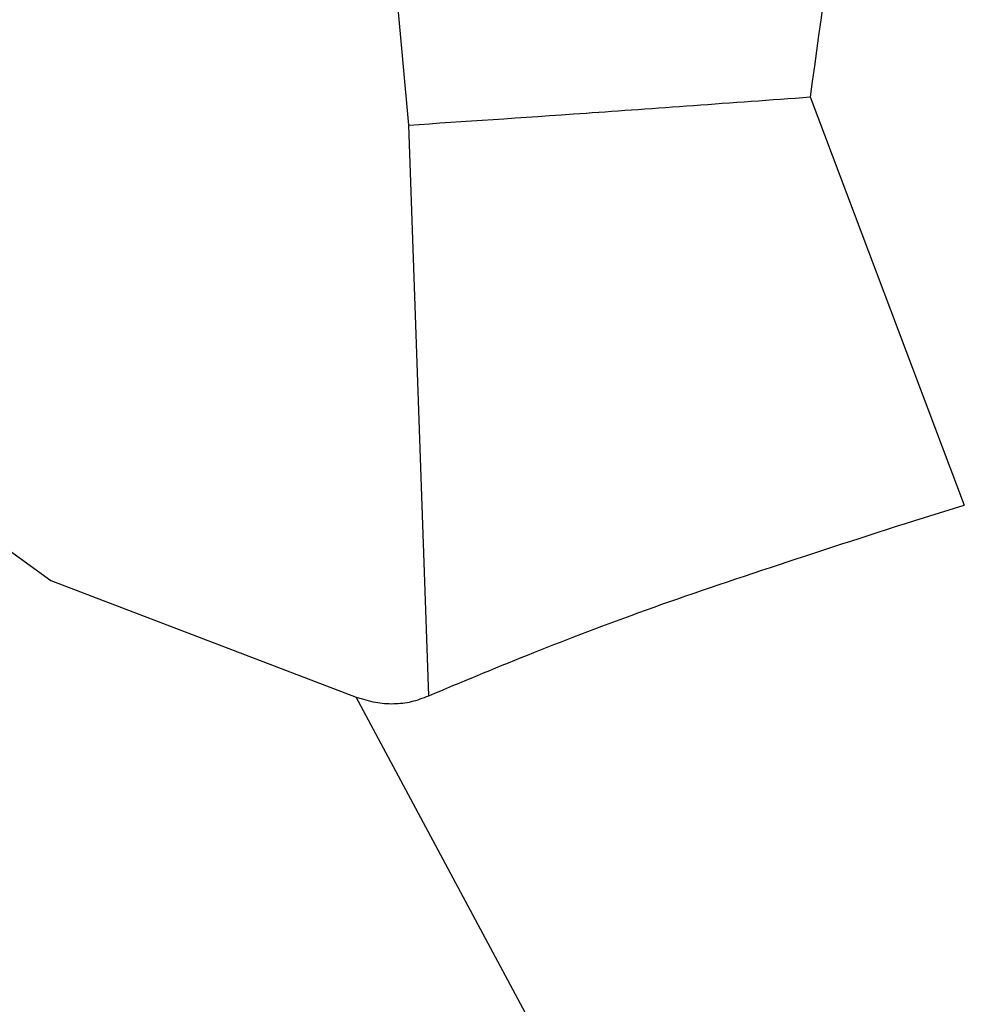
# Model space of a CAD drawing. Header units: millimetres. Extents: x 0 to 594, y 0 to 420.
# Tile 42 of 50: x 366.93 to 369.74, y 279.09 to 282.03. Entities that reach past the tile are written whole.
import ezdxf

# ---------------------------------------------------------------- set-up
doc = ezdxf.new("R2010")
doc.units = ezdxf.units.MM

msp = doc.modelspace()

# ---------------------------------------------------------------- linework, layer by layer
at = {"color": 7, "linetype": 'Continuous', "lineweight": 25}
for p, q in [((368.085017, 281.715839), (367.965811, 283.036758)), ((369.281061, 281.799649), (369.740776, 280.582476)), ((368.144386, 280.013815), (368.085017, 281.715839)), ((369.593291, 280.536845), (369.740817, 280.582484)), ((368.635965, 278.688051), (367.928444, 280.009589))]:
    msp.add_line(p, q, dxfattribs=at)
at = {"color": 7, "linetype": 'Continuous', "lineweight": 25, "flags": 128}
msp.add_lwpolyline([(366.046709, 281.062442), (367.018136, 280.357787), (367.928452, 280.009592)], dxfattribs=at)
at = {"color": 7, "linetype": 'Continuous', "lineweight": 25}
for points, knots in [([(370.063652, 284.81595), (369.893674, 284.558585), (369.582053, 284.086758), (369.452337, 283.024835), (369.349318, 282.287707), (369.281108, 281.799654)], [0, 0, 0, 0, 0.288505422, 0.528918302, 1, 1, 1, 1]), ([(368.144386, 280.013815), (368.336633, 280.094252), (368.721013, 280.255079), (369.30259, 280.442942), (369.593291, 280.536845)], [0, 0, 0, 0, 0.500149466, 1, 1, 1, 1]), ([(367.928452, 280.009592), (367.947403, 280.003868), (367.984583, 279.992638), (368.039801, 279.98875), (368.093184, 279.994215), (368.127437, 280.007326), (368.144388, 280.013815)], [0, 0, 0, 0, 0.26260689, 0.51520883, 0.76008816, 1, 1, 1, 1])]:
    msp.add_open_spline(points, degree=3, knots=knots, dxfattribs=at)
msp.add_open_spline([(368.085017, 281.715839), (368.249482, 281.726831), (368.578412, 281.748815), (369.046876, 281.782707), (369.281108, 281.799654)], degree=3, dxfattribs=at)

doc.saveas('drawing.dxf')
